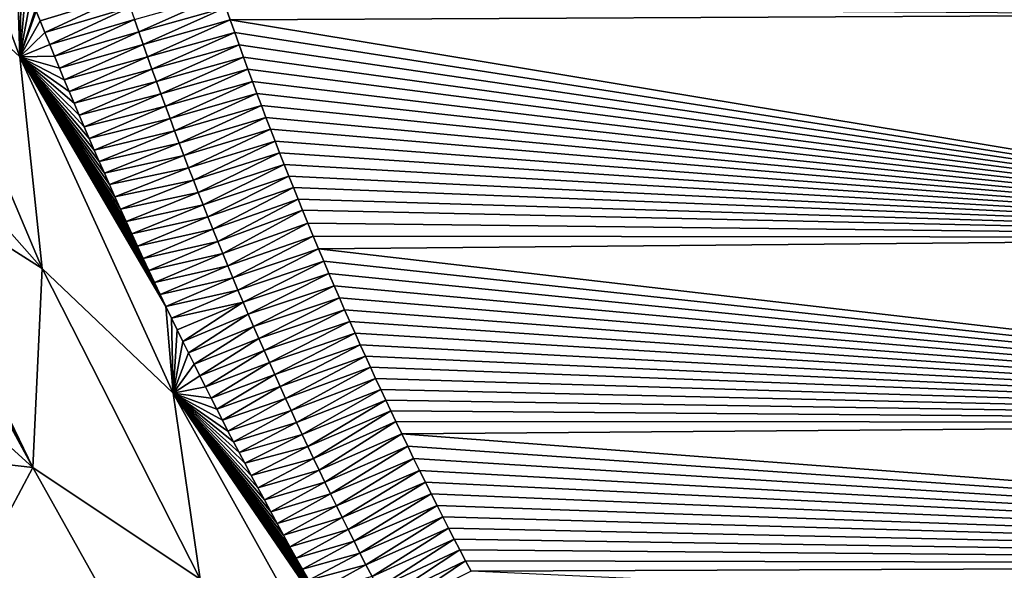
# Model space of a CAD drawing. Header units: metres. Extents: x -82 to 67, y -109 to 109.
# Tile 65 of 216: x -25.49 to -20.93, y -11.01 to -8.46. Entities that reach past the tile are written whole.
import ezdxf

# ---------------------------------------------------------------- set-up
doc = ezdxf.new("R2010")
doc.units = ezdxf.units.M
doc.layers.add('solid_21_382_010_XXX', color=7, linetype='CONTINUOUS')

msp = doc.modelspace()

# ---------------------------------------------------------------- linework, layer by layer
at = {"layer": 'solid_21_382_010_XXX'}
for points in [[(2.598521, -1.536014, -22.642931), (-26.784222, -1.536013, -22.642931), (-26.784246, -44.197315, -22.642931)], [(2.598521, -1.536014, -22.642931), (-26.784246, -44.197315, -22.642931), (2.598529, -44.197315, -22.642931)], [(-26.067785, -7.075903, -59.478855), (-25.503935, -8.196687, -61.3297), (-25.491409, -8.635643, -60.662121)], [(-25.999525, -8.165223, -59.28302), (-26.067785, -7.075903, -59.478855), (-25.491409, -8.635643, -60.662121)], [(-26.092768, -8.818826, -59.040676), (-25.999525, -8.165223, -59.28302), (-25.386822, -9.614731, -60.342915)], [(-25.386822, -9.614731, -60.342915), (-25.999525, -8.165223, -59.28302), (-25.491409, -8.635643, -60.662121)], [(-25.491409, -8.635643, -60.662121), (-25.503935, -8.196687, -61.3297), (-25.482643, -8.251427, -61.369217)], [(-25.491409, -8.635643, -60.662121), (-25.482643, -8.251427, -61.369217), (-25.461241, -8.306037, -61.408489)], [(-25.491409, -8.635643, -60.662121), (-25.461241, -8.306037, -61.408489), (-25.439754, -8.360451, -61.447468)], [(-25.491409, -8.635643, -60.662121), (-25.439754, -8.360451, -61.447468), (-25.418201, -8.414634, -61.486122)], [(-25.39646, -8.468886, -61.524681), (-25.414791, -8.423169, -61.492195), (-24.998779, -8.347047, -66.276581)], [(-25.374504, -8.523268, -61.563198), (-25.39646, -8.468886, -61.524681), (-24.998779, -8.347047, -66.276581)], [(-25.374504, -8.523268, -61.563198), (-24.998779, -8.347047, -66.276581), (-24.979221, -8.40472, -66.276581)], [(-24.939583, -8.519894, -66.276581), (-24.95949, -8.462336, -66.276581), (-24.556763, -8.348227, -71.051041)], [(-24.939583, -8.519894, -66.276581), (-24.556763, -8.348227, -71.051041), (-24.53653, -8.406463, -71.051041)], [(-25.491409, -8.635643, -60.662121), (-25.418201, -8.414634, -61.486122), (-25.414791, -8.423169, -61.492195)], [(-25.491409, -8.635643, -60.662121), (-25.414791, -8.423169, -61.492195), (-25.39646, -8.468886, -61.524681)], [(-25.352345, -8.577741, -61.60165), (-25.374504, -8.523268, -61.563198), (-24.979221, -8.40472, -66.276581)], [(-25.352345, -8.577741, -61.60165), (-24.979221, -8.40472, -66.276581), (-24.95949, -8.462336, -66.276581)], [(-24.919498, -8.577392, -66.276581), (-24.939583, -8.519894, -66.276581), (-24.53653, -8.406463, -71.051041)], [(-24.919498, -8.577392, -66.276581), (-24.53653, -8.406463, -71.051041), (-24.516203, -8.464414, -71.051041)], [(-19.533243, -8.439764, -71.051041), (-24.516203, -8.464414, -71.051041), (-24.53653, -8.406463, -71.051041)], [(-25.491409, -8.635643, -60.662121), (-25.39646, -8.468886, -61.524681), (-25.374504, -8.523268, -61.563198)], [(-25.329996, -8.632269, -61.640011), (-25.352345, -8.577741, -61.60165), (-24.95949, -8.462336, -66.276581)], [(-25.329996, -8.632269, -61.640011), (-24.95949, -8.462336, -66.276581), (-24.939583, -8.519894, -66.276581)], [(-24.89924, -8.63483, -66.276581), (-24.919498, -8.577392, -66.276581), (-24.516203, -8.464414, -71.051041)], [(-24.89924, -8.63483, -66.276581), (-24.516203, -8.464414, -71.051041), (-24.4958, -8.522041, -71.051041)], [(-19.533243, -8.439764, -71.051041), (-18.421198, -9.471594, -71.051041), (-24.516203, -8.464414, -71.051041)], [(-18.421198, -9.471594, -71.051041), (-24.4958, -8.522041, -71.051041), (-24.516203, -8.464414, -71.051041)], [(-25.491409, -8.635643, -60.662121), (-25.374504, -8.523268, -61.563198), (-25.352345, -8.577741, -61.60165)], [(-25.307472, -8.686816, -61.678257), (-25.329996, -8.632269, -61.640011), (-24.939583, -8.519894, -66.276581)], [(-25.307472, -8.686816, -61.678257), (-24.939583, -8.519894, -66.276581), (-24.919498, -8.577392, -66.276581)], [(-24.878805, -8.692208, -66.276581), (-24.89924, -8.63483, -66.276581), (-24.4958, -8.522041, -71.051041)], [(-24.878805, -8.692208, -66.276581), (-24.4958, -8.522041, -71.051041), (-24.475342, -8.579304, -71.051041)], [(-18.421198, -9.471594, -71.051041), (-24.475342, -8.579304, -71.051041), (-24.4958, -8.522041, -71.051041)], [(-25.491409, -8.635643, -60.662121), (-25.352345, -8.577741, -61.60165), (-25.329996, -8.632269, -61.640011)], [(-25.284786, -8.741345, -61.716366), (-25.307472, -8.686816, -61.678257), (-24.919498, -8.577392, -66.276581)], [(-25.284786, -8.741345, -61.716366), (-24.919498, -8.577392, -66.276581), (-24.89924, -8.63483, -66.276581)], [(-24.858194, -8.749526, -66.276581), (-24.878805, -8.692208, -66.276581), (-24.475342, -8.579304, -71.051041)], [(-24.858194, -8.749526, -66.276581), (-24.475342, -8.579304, -71.051041), (-24.454844, -8.636163, -71.051041)], [(-18.421198, -9.471594, -71.051041), (-24.454844, -8.636163, -71.051041), (-24.475342, -8.579304, -71.051041)], [(-25.491409, -8.635643, -60.662121), (-25.329996, -8.632269, -61.640011), (-25.307472, -8.686816, -61.678257)], [(-25.491409, -8.635643, -60.662121), (-25.307472, -8.686816, -61.678257), (-25.284786, -8.741345, -61.716366)], [(-25.491409, -8.635643, -60.662121), (-25.284786, -8.741345, -61.716366), (-25.261955, -8.79582, -61.754311)], [(-25.491409, -8.635643, -60.662121), (-25.261955, -8.79582, -61.754311), (-25.238991, -8.850206, -61.792065)], [(-25.491409, -8.635643, -60.662121), (-25.238991, -8.850206, -61.792065), (-25.215908, -8.904466, -61.829609)], [(-25.491409, -8.635643, -60.662121), (-25.215908, -8.904466, -61.829609), (-25.192726, -8.958563, -61.866917)], [(-25.491409, -8.635643, -60.662121), (-25.192726, -8.958563, -61.866917), (-25.169458, -9.012464, -61.903961)], [(-25.491409, -8.635643, -60.662121), (-25.169458, -9.012464, -61.903961), (-25.146122, -9.066133, -61.940723)], [(-25.491409, -8.635643, -60.662121), (-25.146122, -9.066133, -61.940723), (-25.122734, -9.119534, -61.977173)], [(-25.491409, -8.635643, -60.662121), (-25.122734, -9.119534, -61.977173), (-25.099308, -9.172639, -62.013294)], [(-25.491409, -8.635643, -60.662121), (-25.099308, -9.172639, -62.013294), (-25.075768, -9.225634, -62.049194)], [(-25.491409, -8.635643, -60.662121), (-25.075768, -9.225634, -62.049194), (-25.050095, -9.283005, -62.087891)], [(-25.491409, -8.635643, -60.662121), (-25.050095, -9.283005, -62.087891), (-25.024265, -9.340289, -62.126366)], [(-25.491409, -8.635643, -60.662121), (-25.024265, -9.340289, -62.126366), (-24.998301, -9.397439, -62.164589)], [(-25.491409, -8.635643, -60.662121), (-24.998301, -9.397439, -62.164589), (-24.972221, -9.454409, -62.202538)], [(-25.491409, -8.635643, -60.662121), (-24.972221, -9.454409, -62.202538), (-24.946049, -9.51115, -62.240189)], [(-25.491409, -8.635643, -60.662121), (-24.946049, -9.51115, -62.240189), (-24.919804, -9.567618, -62.277519)], [(-25.491409, -8.635643, -60.662121), (-24.919804, -9.567618, -62.277519), (-24.893513, -9.623767, -62.314503)], [(-25.491409, -8.635643, -60.662121), (-24.893513, -9.623767, -62.314503), (-24.867197, -9.67955, -62.351116)], [(-25.491409, -8.635643, -60.662121), (-24.867197, -9.67955, -62.351116), (-24.840881, -9.734922, -62.387337)], [(-25.491409, -8.635643, -60.662121), (-24.840881, -9.734922, -62.387337), (-24.814589, -9.789839, -62.423138)], [(-25.491409, -8.635643, -60.662121), (-24.814589, -9.789839, -62.423138), (-24.781073, -10.19135, -61.733128)], [(-25.386822, -9.614731, -60.342915), (-25.491409, -8.635643, -60.662121), (-24.781073, -10.19135, -61.733128)], [(-25.261955, -8.79582, -61.754311), (-25.284786, -8.741345, -61.716366), (-24.89924, -8.63483, -66.276581)], [(-25.261955, -8.79582, -61.754311), (-24.89924, -8.63483, -66.276581), (-24.878805, -8.692208, -66.276581)], [(-24.837406, -8.806782, -66.276581), (-24.858194, -8.749526, -66.276581), (-24.454844, -8.636163, -71.051041)], [(-24.837406, -8.806782, -66.276581), (-24.454844, -8.636163, -71.051041), (-24.434322, -8.692578, -71.051041)], [(-18.421198, -9.471594, -71.051041), (-24.434322, -8.692578, -71.051041), (-24.454844, -8.636163, -71.051041)], [(-25.238991, -8.850206, -61.792065), (-25.261955, -8.79582, -61.754311), (-24.878805, -8.692208, -66.276581)], [(-25.238991, -8.850206, -61.792065), (-24.878805, -8.692208, -66.276581), (-24.858194, -8.749526, -66.276581)], [(-24.816442, -8.863976, -66.276581), (-24.837406, -8.806782, -66.276581), (-24.434322, -8.692578, -71.051041)], [(-24.816442, -8.863976, -66.276581), (-24.434322, -8.692578, -71.051041), (-24.413776, -8.748548, -71.051041)], [(-18.421198, -9.471594, -71.051041), (-24.413776, -8.748548, -71.051041), (-24.434322, -8.692578, -71.051041)], [(-25.215908, -8.904466, -61.829609), (-25.238991, -8.850206, -61.792065), (-24.858194, -8.749526, -66.276581)], [(-25.215908, -8.904466, -61.829609), (-24.858194, -8.749526, -66.276581), (-24.837406, -8.806782, -66.276581)], [(-24.795301, -8.921106, -66.276581), (-24.816442, -8.863976, -66.276581), (-24.413776, -8.748548, -71.051041)], [(-24.795301, -8.921106, -66.276581), (-24.413776, -8.748548, -71.051041), (-24.39308, -8.804302, -71.051041)], [(-18.421198, -9.471594, -71.051041), (-24.39308, -8.804302, -71.051041), (-24.413776, -8.748548, -71.051041)], [(-26.092768, -8.818826, -59.040676), (-25.386822, -9.614731, -60.342915), (-26.092768, -9.167745, -59.010555)], [(-25.192726, -8.958563, -61.866917), (-25.215908, -8.904466, -61.829609), (-24.837406, -8.806782, -66.276581)], [(-25.192726, -8.958563, -61.866917), (-24.837406, -8.806782, -66.276581), (-24.816442, -8.863976, -66.276581)], [(-24.773985, -8.978173, -66.276581), (-24.795301, -8.921106, -66.276581), (-24.39308, -8.804302, -71.051041)], [(-24.773985, -8.978173, -66.276581), (-24.39308, -8.804302, -71.051041), (-24.372225, -8.859862, -71.051041)], [(-18.421198, -9.471594, -71.051041), (-24.372225, -8.859862, -71.051041), (-24.39308, -8.804302, -71.051041)], [(-25.169458, -9.012464, -61.903961), (-25.192726, -8.958563, -61.866917), (-24.816442, -8.863976, -66.276581)], [(-25.169458, -9.012464, -61.903961), (-24.816442, -8.863976, -66.276581), (-24.795301, -8.921106, -66.276581)], [(-24.752491, -9.035176, -66.276581), (-24.773985, -8.978173, -66.276581), (-24.372225, -8.859862, -71.051041)], [(-24.752491, -9.035176, -66.276581), (-24.372225, -8.859862, -71.051041), (-24.351236, -8.91519, -71.051041)], [(-18.421198, -9.471594, -71.051041), (-24.351236, -8.91519, -71.051041), (-24.372225, -8.859862, -71.051041)], [(-25.146122, -9.066133, -61.940723), (-25.169458, -9.012464, -61.903961), (-24.795301, -8.921106, -66.276581)], [(-25.146122, -9.066133, -61.940723), (-24.795301, -8.921106, -66.276581), (-24.773985, -8.978173, -66.276581)], [(-24.73082, -9.092114, -66.276581), (-24.752491, -9.035176, -66.276581), (-24.351236, -8.91519, -71.051041)], [(-24.73082, -9.092114, -66.276581), (-24.351236, -8.91519, -71.051041), (-24.330137, -8.97025, -71.051041)], [(-18.421198, -9.471594, -71.051041), (-24.330137, -8.97025, -71.051041), (-24.351236, -8.91519, -71.051041)], [(-25.122734, -9.119534, -61.977173), (-25.146122, -9.066133, -61.940723), (-24.773985, -8.978173, -66.276581)], [(-25.122734, -9.119534, -61.977173), (-24.773985, -8.978173, -66.276581), (-24.752491, -9.035176, -66.276581)], [(-24.708971, -9.148987, -66.276581), (-24.73082, -9.092114, -66.276581), (-24.330137, -8.97025, -71.051041)], [(-24.708971, -9.148987, -66.276581), (-24.330137, -8.97025, -71.051041), (-24.30895, -9.025006, -71.051041)], [(-18.421198, -9.471594, -71.051041), (-24.30895, -9.025006, -71.051041), (-24.330137, -8.97025, -71.051041)], [(-24.686947, -9.205793, -66.276581), (-24.708971, -9.148987, -66.276581), (-24.30895, -9.025006, -71.051041)], [(-24.686947, -9.205793, -66.276581), (-24.30895, -9.025006, -71.051041), (-24.287703, -9.079423, -71.051041)], [(-18.421198, -9.471594, -71.051041), (-24.287703, -9.079423, -71.051041), (-24.30895, -9.025006, -71.051041)], [(-25.099308, -9.172639, -62.013294), (-25.122734, -9.119534, -61.977173), (-24.752491, -9.035176, -66.276581)], [(-25.099308, -9.172639, -62.013294), (-24.752491, -9.035176, -66.276581), (-24.73082, -9.092114, -66.276581)], [(-25.075768, -9.225634, -62.049194), (-25.099308, -9.172639, -62.013294), (-24.73082, -9.092114, -66.276581)], [(-25.075768, -9.225634, -62.049194), (-24.73082, -9.092114, -66.276581), (-24.708971, -9.148987, -66.276581)], [(-24.664745, -9.262533, -66.276581), (-24.686947, -9.205793, -66.276581), (-24.287703, -9.079423, -71.051041)], [(-24.664745, -9.262533, -66.276581), (-24.287703, -9.079423, -71.051041), (-24.266417, -9.133464, -71.051041)], [(-18.421198, -9.471594, -71.051041), (-24.266417, -9.133464, -71.051041), (-24.287703, -9.079423, -71.051041)], [(-25.050095, -9.283005, -62.087891), (-25.075768, -9.225634, -62.049194), (-24.708971, -9.148987, -66.276581)], [(-25.050095, -9.283005, -62.087891), (-24.708971, -9.148987, -66.276581), (-24.686947, -9.205793, -66.276581)], [(-24.642365, -9.319205, -66.276581), (-24.664745, -9.262533, -66.276581), (-24.266417, -9.133464, -71.051041)], [(-24.642365, -9.319205, -66.276581), (-24.266417, -9.133464, -71.051041), (-24.245113, -9.187094, -71.051041)], [(-18.421198, -9.471594, -71.051041), (-24.245113, -9.187094, -71.051041), (-24.266417, -9.133464, -71.051041)], [(-26.092768, -9.273508, -58.995129), (-26.092768, -9.167745, -59.010555), (-25.429857, -10.534202, -59.974068)], [(-25.386822, -9.614731, -60.342915), (-25.429857, -10.534202, -59.974068), (-26.092768, -9.167745, -59.010555)], [(-25.024265, -9.340289, -62.126366), (-25.050095, -9.283005, -62.087891), (-24.686947, -9.205793, -66.276581)], [(-25.024265, -9.340289, -62.126366), (-24.686947, -9.205793, -66.276581), (-24.664745, -9.262533, -66.276581)], [(-24.619808, -9.37581, -66.276581), (-24.642365, -9.319205, -66.276581), (-24.245113, -9.187094, -71.051041)], [(-24.619808, -9.37581, -66.276581), (-24.245113, -9.187094, -71.051041), (-24.223818, -9.240275, -71.051041)], [(-18.421198, -9.471594, -71.051041), (-24.223818, -9.240275, -71.051041), (-24.245113, -9.187094, -71.051041)], [(-24.597073, -9.432344, -66.276581), (-24.619808, -9.37581, -66.276581), (-24.223818, -9.240275, -71.051041)], [(-24.597073, -9.432344, -66.276581), (-24.223818, -9.240275, -71.051041), (-24.202557, -9.292973, -71.051041)], [(-18.421198, -9.471594, -71.051041), (-24.202557, -9.292973, -71.051041), (-24.223818, -9.240275, -71.051041)], [(-26.084902, -9.306024, -58.992844), (-26.092768, -9.273508, -58.995129), (-25.429857, -10.534202, -59.974068)], [(-24.998301, -9.397439, -62.164589), (-25.024265, -9.340289, -62.126366), (-24.664745, -9.262533, -66.276581)], [(-24.998301, -9.397439, -62.164589), (-24.664745, -9.262533, -66.276581), (-24.642365, -9.319205, -66.276581)], [(-24.57416, -9.488811, -66.276581), (-24.597073, -9.432344, -66.276581), (-24.202557, -9.292973, -71.051041)], [(-24.57416, -9.488811, -66.276581), (-24.202557, -9.292973, -71.051041), (-24.181349, -9.345151, -71.051041)], [(-18.421198, -9.471594, -71.051041), (-24.181349, -9.345151, -71.051041), (-24.202557, -9.292973, -71.051041)], [(-26.078115, -9.348105, -59.003757), (-26.084902, -9.306024, -58.992844), (-25.429857, -10.534202, -59.974068)], [(-24.972221, -9.454409, -62.202538), (-24.998301, -9.397439, -62.164589), (-24.642365, -9.319205, -66.276581)], [(-24.972221, -9.454409, -62.202538), (-24.642365, -9.319205, -66.276581), (-24.619808, -9.37581, -66.276581)], [(-24.551069, -9.545207, -66.276581), (-24.57416, -9.488811, -66.276581), (-24.181349, -9.345151, -71.051041)], [(-24.551069, -9.545207, -66.276581), (-24.181349, -9.345151, -71.051041), (-24.15671, -9.40532, -71.051041)], [(-18.421198, -9.471594, -71.051041), (-24.15671, -9.40532, -71.051041), (-24.181349, -9.345151, -71.051041)], [(-25.953529, -10.061016, -59.191456), (-26.078115, -9.348105, -59.003757), (-25.429857, -10.534202, -59.974068)], [(-24.946049, -9.51115, -62.240189), (-24.972221, -9.454409, -62.202538), (-24.619808, -9.37581, -66.276581)], [(-24.946049, -9.51115, -62.240189), (-24.619808, -9.37581, -66.276581), (-24.597073, -9.432344, -66.276581)], [(-24.919804, -9.567618, -62.277519), (-24.946049, -9.51115, -62.240189), (-24.597073, -9.432344, -66.276581)], [(-24.919804, -9.567618, -62.277519), (-24.597073, -9.432344, -66.276581), (-24.57416, -9.488811, -66.276581)], [(-24.527802, -9.601532, -66.276581), (-24.551069, -9.545207, -66.276581), (-24.15671, -9.40532, -71.051041)], [(-24.527802, -9.601532, -66.276581), (-24.15671, -9.40532, -71.051041), (-24.132217, -9.464676, -71.051041)], [(-18.421198, -9.471594, -71.051041), (-24.132217, -9.464676, -71.051041), (-24.15671, -9.40532, -71.051041)], [(-24.504354, -9.657786, -66.276581), (-24.527802, -9.601532, -66.276581), (-24.132217, -9.464676, -71.051041)], [(-24.504354, -9.657786, -66.276581), (-24.132217, -9.464676, -71.051041), (-24.107876, -9.52319, -71.051041)], [(-18.421198, -9.471594, -71.051041), (-24.107876, -9.52319, -71.051041), (-24.132217, -9.464676, -71.051041)], [(-18.421198, -9.471594, -71.051041), (-17.167784, -10.32616, -71.051041), (-24.107876, -9.52319, -71.051041)], [(-24.893513, -9.623767, -62.314503), (-24.919804, -9.567618, -62.277519), (-24.57416, -9.488811, -66.276581)], [(-24.893513, -9.623767, -62.314503), (-24.57416, -9.488811, -66.276581), (-24.551069, -9.545207, -66.276581)], [(-24.48073, -9.713968, -66.276581), (-24.504354, -9.657786, -66.276581), (-24.107876, -9.52319, -71.051041)], [(-24.48073, -9.713968, -66.276581), (-24.107876, -9.52319, -71.051041), (-24.083559, -9.580975, -71.051041)], [(-17.167784, -10.32616, -71.051041), (-24.083559, -9.580975, -71.051041), (-24.107876, -9.52319, -71.051041)], [(-24.867197, -9.67955, -62.351116), (-24.893513, -9.623767, -62.314503), (-24.551069, -9.545207, -66.276581)], [(-24.867197, -9.67955, -62.351116), (-24.551069, -9.545207, -66.276581), (-24.527802, -9.601532, -66.276581)], [(-24.655046, -11.050927, -61.297863), (-25.429857, -10.534202, -59.974068), (-25.386822, -9.614731, -60.342915)], [(-24.655046, -11.050927, -61.297863), (-25.386822, -9.614731, -60.342915), (-24.781073, -10.19135, -61.733128)], [(-24.840881, -9.734922, -62.387337), (-24.867197, -9.67955, -62.351116), (-24.527802, -9.601532, -66.276581)], [(-24.840881, -9.734922, -62.387337), (-24.527802, -9.601532, -66.276581), (-24.504354, -9.657786, -66.276581)], [(-24.456926, -9.770078, -66.276581), (-24.48073, -9.713968, -66.276581), (-24.083559, -9.580975, -71.051041)], [(-24.456926, -9.770078, -66.276581), (-24.083559, -9.580975, -71.051041), (-24.059259, -9.638062, -71.051041)], [(-17.167784, -10.32616, -71.051041), (-24.059259, -9.638062, -71.051041), (-24.083559, -9.580975, -71.051041)], [(-24.814589, -9.789839, -62.423138), (-24.840881, -9.734922, -62.387337), (-24.504354, -9.657786, -66.276581)], [(-24.814589, -9.789839, -62.423138), (-24.504354, -9.657786, -66.276581), (-24.48073, -9.713968, -66.276581)], [(-24.432945, -9.826114, -66.276581), (-24.456926, -9.770078, -66.276581), (-24.059259, -9.638062, -71.051041)], [(-24.432945, -9.826114, -66.276581), (-24.059259, -9.638062, -71.051041), (-24.034986, -9.694464, -71.051041)], [(-17.167784, -10.32616, -71.051041), (-24.034986, -9.694464, -71.051041), (-24.059259, -9.638062, -71.051041)], [(-24.408785, -9.882076, -66.276581), (-24.432945, -9.826114, -66.276581), (-24.034986, -9.694464, -71.051041)], [(-24.408785, -9.882076, -66.276581), (-24.034986, -9.694464, -71.051041), (-24.010754, -9.750196, -71.051041)], [(-17.167784, -10.32616, -71.051041), (-24.010754, -9.750196, -71.051041), (-24.034986, -9.694464, -71.051041)], [(-24.788347, -9.844254, -62.458492), (-24.814589, -9.789839, -62.423138), (-24.48073, -9.713968, -66.276581)], [(-24.788347, -9.844254, -62.458492), (-24.48073, -9.713968, -66.276581), (-24.456926, -9.770078, -66.276581)], [(-24.384445, -9.937964, -66.276581), (-24.408785, -9.882076, -66.276581), (-24.010754, -9.750196, -71.051041)], [(-24.384445, -9.937964, -66.276581), (-24.010754, -9.750196, -71.051041), (-23.986574, -9.805272, -71.051041)], [(-17.167784, -10.32616, -71.051041), (-23.986574, -9.805272, -71.051041), (-24.010754, -9.750196, -71.051041)], [(-24.781073, -10.19135, -61.733128), (-24.814589, -9.789839, -62.423138), (-24.788347, -9.844254, -62.458492)], [(-24.762178, -9.898125, -62.493385), (-24.788347, -9.844254, -62.458492), (-24.456926, -9.770078, -66.276581)], [(-24.736032, -9.951577, -62.527859), (-24.762178, -9.898125, -62.493385), (-24.456926, -9.770078, -66.276581)], [(-24.736032, -9.951577, -62.527859), (-24.456926, -9.770078, -66.276581), (-24.432945, -9.826114, -66.276581)], [(-24.781073, -10.19135, -61.733128), (-24.788347, -9.844254, -62.458492), (-24.762178, -9.898125, -62.493385)], [(-24.709845, -10.004745, -62.561974), (-24.736032, -9.951577, -62.527859), (-24.432945, -9.826114, -66.276581)], [(-24.709845, -10.004745, -62.561974), (-24.432945, -9.826114, -66.276581), (-24.408785, -9.882076, -66.276581)], [(-24.359928, -9.993776, -66.276581), (-24.384445, -9.937964, -66.276581), (-23.986574, -9.805272, -71.051041)], [(-24.359928, -9.993776, -66.276581), (-23.986574, -9.805272, -71.051041), (-23.962456, -9.859705, -71.051041)], [(-17.167784, -10.32616, -71.051041), (-23.962456, -9.859705, -71.051041), (-23.986574, -9.805272, -71.051041)], [(-24.683634, -10.0576, -62.595722), (-24.709845, -10.004745, -62.561974), (-24.408785, -9.882076, -66.276581)], [(-24.683634, -10.0576, -62.595722), (-24.408785, -9.882076, -66.276581), (-24.384445, -9.937964, -66.276581)], [(-24.33523, -10.049513, -66.276581), (-24.359928, -9.993776, -66.276581), (-23.962456, -9.859705, -71.051041)], [(-24.33523, -10.049513, -66.276581), (-23.962456, -9.859705, -71.051041), (-23.938416, -9.913509, -71.051041)], [(-17.167784, -10.32616, -71.051041), (-23.938416, -9.913509, -71.051041), (-23.962456, -9.859705, -71.051041)], [(-24.781073, -10.19135, -61.733128), (-24.762178, -9.898125, -62.493385), (-24.736032, -9.951577, -62.527859)], [(-24.657415, -10.11011, -62.629101), (-24.683634, -10.0576, -62.595722), (-24.384445, -9.937964, -66.276581)], [(-24.657415, -10.11011, -62.629101), (-24.384445, -9.937964, -66.276581), (-24.359928, -9.993776, -66.276581)], [(-24.310354, -10.105173, -66.276581), (-24.33523, -10.049513, -66.276581), (-23.938416, -9.913509, -71.051041)], [(-24.310354, -10.105173, -66.276581), (-23.938416, -9.913509, -71.051041), (-23.914463, -9.966698, -71.051041)], [(-17.167784, -10.32616, -71.051041), (-23.914463, -9.966698, -71.051041), (-23.938416, -9.913509, -71.051041)], [(-24.781073, -10.19135, -61.733128), (-24.736032, -9.951577, -62.527859), (-24.709845, -10.004745, -62.561974)], [(-24.285299, -10.160756, -66.276581), (-24.310354, -10.105173, -66.276581), (-23.914463, -9.966698, -71.051041)], [(-24.285299, -10.160756, -66.276581), (-23.914463, -9.966698, -71.051041), (-23.890608, -10.019283, -71.051041)], [(-17.167784, -10.32616, -71.051041), (-23.890608, -10.019283, -71.051041), (-23.914463, -9.966698, -71.051041)], [(-24.781073, -10.19135, -61.733128), (-24.709845, -10.004745, -62.561974), (-24.683634, -10.0576, -62.595722)], [(-24.631207, -10.162247, -62.662094), (-24.657415, -10.11011, -62.629101), (-24.359928, -9.993776, -66.276581)], [(-24.631207, -10.162247, -62.662094), (-24.359928, -9.993776, -66.276581), (-24.33523, -10.049513, -66.276581)], [(-24.260063, -10.216262, -66.276581), (-24.285299, -10.160756, -66.276581), (-23.890608, -10.019283, -71.051041)], [(-24.260063, -10.216262, -66.276581), (-23.890608, -10.019283, -71.051041), (-23.866867, -10.071281, -71.051041)], [(-17.167784, -10.32616, -71.051041), (-23.866867, -10.071281, -71.051041), (-23.890608, -10.019283, -71.051041)], [(-25.877556, -10.484516, -59.294716), (-25.953529, -10.061016, -59.191456), (-25.429857, -10.534202, -59.974068)], [(-24.781073, -10.19135, -61.733128), (-24.683634, -10.0576, -62.595722), (-24.657415, -10.11011, -62.629101)], [(-24.605024, -10.213979, -62.694695), (-24.631207, -10.162247, -62.662094), (-24.33523, -10.049513, -66.276581)], [(-24.605024, -10.213979, -62.694695), (-24.33523, -10.049513, -66.276581), (-24.310354, -10.105173, -66.276581)], [(-24.23465, -10.271688, -66.276581), (-24.260063, -10.216262, -66.276581), (-23.866867, -10.071281, -71.051041)], [(-24.23465, -10.271688, -66.276581), (-23.866867, -10.071281, -71.051041), (-23.843248, -10.122705, -71.051041)], [(-17.167784, -10.32616, -71.051041), (-23.843248, -10.122705, -71.051041), (-23.866867, -10.071281, -71.051041)], [(-24.781073, -10.19135, -61.733128), (-24.657415, -10.11011, -62.629101), (-24.631207, -10.162247, -62.662094)], [(-24.578884, -10.265278, -62.726898), (-24.605024, -10.213979, -62.694695), (-24.310354, -10.105173, -66.276581)], [(-24.578884, -10.265278, -62.726898), (-24.310354, -10.105173, -66.276581), (-24.285299, -10.160756, -66.276581)], [(-24.781073, -10.19135, -61.733128), (-24.631207, -10.162247, -62.662094), (-24.605024, -10.213979, -62.694695)], [(-24.552809, -10.316113, -62.758694), (-24.578884, -10.265278, -62.726898), (-24.285299, -10.160756, -66.276581)], [(-24.552809, -10.316113, -62.758694), (-24.285299, -10.160756, -66.276581), (-24.260063, -10.216262, -66.276581)], [(-24.209055, -10.327037, -66.276581), (-24.23465, -10.271688, -66.276581), (-23.843248, -10.122705, -71.051041)], [(-24.209055, -10.327037, -66.276581), (-23.843248, -10.122705, -71.051041), (-23.819763, -10.173563, -71.051041)], [(-17.167784, -10.32616, -71.051041), (-23.819763, -10.173563, -71.051041), (-23.843248, -10.122705, -71.051041)], [(-24.781073, -10.19135, -61.733128), (-24.605024, -10.213979, -62.694695), (-24.578884, -10.265278, -62.726898)], [(-24.781073, -10.19135, -61.733128), (-24.578884, -10.265278, -62.726898), (-24.552809, -10.316113, -62.758694)], [(-24.781073, -10.19135, -61.733128), (-24.552809, -10.316113, -62.758694), (-24.526812, -10.366456, -62.790073)], [(-24.781073, -10.19135, -61.733128), (-24.526812, -10.366456, -62.790073), (-24.500914, -10.416278, -62.821026)], [(-24.781073, -10.19135, -61.733128), (-24.500914, -10.416278, -62.821026), (-24.475134, -10.465549, -62.851547)], [(-24.781073, -10.19135, -61.733128), (-24.475134, -10.465549, -62.851547), (-24.44949, -10.51424, -62.881626)], [(-24.781073, -10.19135, -61.733128), (-24.44949, -10.51424, -62.881626), (-24.418924, -10.571866, -62.917126)], [(-24.781073, -10.19135, -61.733128), (-24.418924, -10.571866, -62.917126), (-24.388586, -10.628646, -62.951931)], [(-24.781073, -10.19135, -61.733128), (-24.388586, -10.628646, -62.951931), (-24.35845, -10.684643, -62.98605)], [(-24.781073, -10.19135, -61.733128), (-24.35845, -10.684643, -62.98605), (-24.32851, -10.739882, -63.019505)], [(-24.781073, -10.19135, -61.733128), (-24.32851, -10.739882, -63.019505), (-24.298759, -10.794389, -63.052338)], [(-24.781073, -10.19135, -61.733128), (-24.298759, -10.794389, -63.052338), (-24.269186, -10.848192, -63.084572)], [(-24.781073, -10.19135, -61.733128), (-24.269186, -10.848192, -63.084572), (-24.239784, -10.901318, -63.116249)], [(-24.781073, -10.19135, -61.733128), (-24.239784, -10.901318, -63.116249), (-24.210545, -10.953791, -63.1474)], [(-24.781073, -10.19135, -61.733128), (-24.210545, -10.953791, -63.1474), (-24.181456, -11.005637, -63.178051)], [(-24.781073, -10.19135, -61.733128), (-24.181456, -11.005637, -63.178051), (-24.152506, -11.056883, -63.208244)], [(-24.781073, -10.19135, -61.733128), (-24.152506, -11.056883, -63.208244), (-24.120495, -11.113148, -63.241287)], [(-24.781073, -10.19135, -61.733128), (-24.120495, -11.113148, -63.241287), (-24.088638, -11.168726, -63.27383)], [(-24.781073, -10.19135, -61.733128), (-24.088638, -11.168726, -63.27383), (-24.057013, -11.223515, -63.305725)], [(-24.781073, -10.19135, -61.733128), (-24.057013, -11.223515, -63.305725), (-24.025629, -11.277505, -63.336948)], [(-24.781073, -10.19135, -61.733128), (-24.025629, -11.277505, -63.336948), (-23.994482, -11.330726, -63.367538)], [(-24.781073, -10.19135, -61.733128), (-23.994482, -11.330726, -63.367538), (-23.963562, -11.383203, -63.397526)], [(-24.781073, -10.19135, -61.733128), (-23.963562, -11.383203, -63.397526), (-23.926252, -11.723281, -62.674122)], [(-24.655046, -11.050927, -61.297863), (-24.781073, -10.19135, -61.733128), (-23.926252, -11.723281, -62.674122)], [(-24.183283, -10.382304, -66.276581), (-24.209055, -10.327037, -66.276581), (-23.819763, -10.173563, -71.051041)], [(-24.183283, -10.382304, -66.276581), (-23.819763, -10.173563, -71.051041), (-23.796379, -10.223756, -71.051041)], [(-17.167784, -10.32616, -71.051041), (-23.796379, -10.223756, -71.051041), (-23.819763, -10.173563, -71.051041)], [(-24.526812, -10.366456, -62.790073), (-24.552809, -10.316113, -62.758694), (-24.260063, -10.216262, -66.276581)], [(-24.526812, -10.366456, -62.790073), (-24.260063, -10.216262, -66.276581), (-24.23465, -10.271688, -66.276581)], [(-24.157328, -10.437492, -66.276581), (-24.183283, -10.382304, -66.276581), (-23.796379, -10.223756, -71.051041)], [(-24.157328, -10.437492, -66.276581), (-23.796379, -10.223756, -71.051041), (-23.773087, -10.273268, -71.051041)], [(-17.167784, -10.32616, -71.051041), (-23.773087, -10.273268, -71.051041), (-23.796379, -10.223756, -71.051041)], [(-24.500914, -10.416278, -62.821026), (-24.526812, -10.366456, -62.790073), (-24.23465, -10.271688, -66.276581)], [(-24.500914, -10.416278, -62.821026), (-24.23465, -10.271688, -66.276581), (-24.209055, -10.327037, -66.276581)], [(-24.131195, -10.492599, -66.276581), (-24.157328, -10.437492, -66.276581), (-23.773087, -10.273268, -71.051041)], [(-24.131195, -10.492599, -66.276581), (-23.773087, -10.273268, -71.051041), (-23.749886, -10.322124, -71.051041)], [(-17.167784, -10.32616, -71.051041), (-23.749886, -10.322124, -71.051041), (-23.773087, -10.273268, -71.051041)], [(-24.475134, -10.465549, -62.851547), (-24.500914, -10.416278, -62.821026), (-24.209055, -10.327037, -66.276581)], [(-24.475134, -10.465549, -62.851547), (-24.209055, -10.327037, -66.276581), (-24.183283, -10.382304, -66.276581)], [(-24.104881, -10.547624, -66.276581), (-24.131195, -10.492599, -66.276581), (-23.749886, -10.322124, -71.051041)], [(-24.104881, -10.547624, -66.276581), (-23.749886, -10.322124, -71.051041), (-23.72217, -10.379924, -71.051041)], [(-17.167784, -10.32616, -71.051041), (-23.72217, -10.379924, -71.051041), (-23.749886, -10.322124, -71.051041)], [(-17.167784, -10.32616, -71.051041), (-15.801001, -10.984372, -71.051041), (-23.72217, -10.379924, -71.051041)], [(-24.44949, -10.51424, -62.881626), (-24.475134, -10.465549, -62.851547), (-24.183283, -10.382304, -66.276581)], [(-24.44949, -10.51424, -62.881626), (-24.183283, -10.382304, -66.276581), (-24.157328, -10.437492, -66.276581)], [(-24.078388, -10.602567, -66.276581), (-24.104881, -10.547624, -66.276581), (-23.72217, -10.379924, -71.051041)], [(-24.078388, -10.602567, -66.276581), (-23.72217, -10.379924, -71.051041), (-23.694592, -10.436865, -71.051041)], [(-15.801001, -10.984372, -71.051041), (-23.694592, -10.436865, -71.051041), (-23.72217, -10.379924, -71.051041)], [(-24.418924, -10.571866, -62.917126), (-24.44949, -10.51424, -62.881626), (-24.157328, -10.437492, -66.276581)], [(-24.418924, -10.571866, -62.917126), (-24.157328, -10.437492, -66.276581), (-24.131195, -10.492599, -66.276581)], [(-24.051714, -10.657427, -66.276581), (-24.078388, -10.602567, -66.276581), (-23.694592, -10.436865, -71.051041)], [(-24.051714, -10.657427, -66.276581), (-23.694592, -10.436865, -71.051041), (-23.667152, -10.492993, -71.051041)], [(-15.801001, -10.984372, -71.051041), (-23.667152, -10.492993, -71.051041), (-23.694592, -10.436865, -71.051041)], [(-25.877556, -10.484516, -59.294716), (-25.429857, -10.534202, -59.974068), (-25.75618, -11.146225, -59.444382)], [(-24.388586, -10.628646, -62.951931), (-24.418924, -10.571866, -62.917126), (-24.131195, -10.492599, -66.276581)], [(-24.388586, -10.628646, -62.951931), (-24.131195, -10.492599, -66.276581), (-24.104881, -10.547624, -66.276581)], [(-24.024858, -10.712203, -66.276581), (-24.051714, -10.657427, -66.276581), (-23.667152, -10.492993, -71.051041)], [(-24.024858, -10.712203, -66.276581), (-23.667152, -10.492993, -71.051041), (-23.63986, -10.548353, -71.051041)], [(-15.801001, -10.984372, -71.051041), (-23.63986, -10.548353, -71.051041), (-23.667152, -10.492993, -71.051041)], [(-25.429857, -10.534202, -59.974068), (-24.670033, -11.893538, -60.842976), (-25.75618, -11.146225, -59.444382)], [(-24.655046, -11.050927, -61.297863), (-24.670033, -11.893538, -60.842976), (-25.429857, -10.534202, -59.974068)], [(-24.35845, -10.684643, -62.98605), (-24.388586, -10.628646, -62.951931), (-24.104881, -10.547624, -66.276581)], [(-24.35845, -10.684643, -62.98605), (-24.104881, -10.547624, -66.276581), (-24.078388, -10.602567, -66.276581)], [(-23.997824, -10.766894, -66.276581), (-24.024858, -10.712203, -66.276581), (-23.63986, -10.548353, -71.051041)], [(-23.997824, -10.766894, -66.276581), (-23.63986, -10.548353, -71.051041), (-23.612715, -10.602992, -71.051041)], [(-15.801001, -10.984372, -71.051041), (-23.612715, -10.602992, -71.051041), (-23.63986, -10.548353, -71.051041)], [(-24.32851, -10.739882, -63.019505), (-24.35845, -10.684643, -62.98605), (-24.078388, -10.602567, -66.276581)], [(-24.32851, -10.739882, -63.019505), (-24.078388, -10.602567, -66.276581), (-24.051714, -10.657427, -66.276581)], [(-23.970606, -10.821502, -66.276581), (-23.997824, -10.766894, -66.276581), (-23.612715, -10.602992, -71.051041)], [(-23.970606, -10.821502, -66.276581), (-23.612715, -10.602992, -71.051041), (-23.58572, -10.656956, -71.051041)], [(-15.801001, -10.984372, -71.051041), (-23.58572, -10.656956, -71.051041), (-23.612715, -10.602992, -71.051041)], [(-24.298759, -10.794389, -63.052338), (-24.32851, -10.739882, -63.019505), (-24.051714, -10.657427, -66.276581)], [(-24.298759, -10.794389, -63.052338), (-24.051714, -10.657427, -66.276581), (-24.024858, -10.712203, -66.276581)], [(-23.943211, -10.876023, -66.276581), (-23.970606, -10.821502, -66.276581), (-23.58572, -10.656956, -71.051041)], [(-23.943211, -10.876023, -66.276581), (-23.58572, -10.656956, -71.051041), (-23.558878, -10.710289, -71.051041)], [(-15.801001, -10.984372, -71.051041), (-23.558878, -10.710289, -71.051041), (-23.58572, -10.656956, -71.051041)], [(-24.269186, -10.848192, -63.084572), (-24.298759, -10.794389, -63.052338), (-24.024858, -10.712203, -66.276581)], [(-24.269186, -10.848192, -63.084572), (-24.024858, -10.712203, -66.276581), (-23.997824, -10.766894, -66.276581)], [(-23.915632, -10.930458, -66.276581), (-23.943211, -10.876023, -66.276581), (-23.558878, -10.710289, -71.051041)], [(-23.915632, -10.930458, -66.276581), (-23.558878, -10.710289, -71.051041), (-23.532192, -10.763004, -71.051041)], [(-15.801001, -10.984372, -71.051041), (-23.532192, -10.763004, -71.051041), (-23.558878, -10.710289, -71.051041)], [(-24.239784, -10.901318, -63.116249), (-24.269186, -10.848192, -63.084572), (-23.997824, -10.766894, -66.276581)], [(-24.239784, -10.901318, -63.116249), (-23.997824, -10.766894, -66.276581), (-23.970606, -10.821502, -66.276581)], [(-23.887873, -10.984807, -66.276581), (-23.915632, -10.930458, -66.276581), (-23.532192, -10.763004, -71.051041)], [(-23.887873, -10.984807, -66.276581), (-23.532192, -10.763004, -71.051041), (-23.50565, -10.814939, -71.051041)], [(-15.801001, -10.984372, -71.051041), (-23.50565, -10.814939, -71.051041), (-23.532192, -10.763004, -71.051041)], [(-24.210545, -10.953791, -63.1474), (-24.239784, -10.901318, -63.116249), (-23.970606, -10.821502, -66.276581)], [(-24.210545, -10.953791, -63.1474), (-23.970606, -10.821502, -66.276581), (-23.943211, -10.876023, -66.276581)], [(-23.859932, -11.039068, -66.276581), (-23.887873, -10.984807, -66.276581), (-23.50565, -10.814939, -71.051041)], [(-23.859932, -11.039068, -66.276581), (-23.50565, -10.814939, -71.051041), (-23.47925, -10.866095, -71.051041)], [(-15.801001, -10.984372, -71.051041), (-23.47925, -10.866095, -71.051041), (-23.50565, -10.814939, -71.051041)], [(-24.181456, -11.005637, -63.178051), (-24.210545, -10.953791, -63.1474), (-23.943211, -10.876023, -66.276581)], [(-24.181456, -11.005637, -63.178051), (-23.943211, -10.876023, -66.276581), (-23.915632, -10.930458, -66.276581)], [(-23.83181, -11.093241, -66.276581), (-23.859932, -11.039068, -66.276581), (-23.47925, -10.866095, -71.051041)], [(-23.83181, -11.093241, -66.276581), (-23.47925, -10.866095, -71.051041), (-23.452995, -10.916502, -71.051041)], [(-15.801001, -10.984372, -71.051041), (-23.452995, -10.916502, -71.051041), (-23.47925, -10.866095, -71.051041)], [(-24.152506, -11.056883, -63.208244), (-24.181456, -11.005637, -63.178051), (-23.915632, -10.930458, -66.276581)], [(-24.152506, -11.056883, -63.208244), (-23.915632, -10.930458, -66.276581), (-23.887873, -10.984807, -66.276581)], [(-23.803507, -11.147325, -66.276581), (-23.83181, -11.093241, -66.276581), (-23.452995, -10.916502, -71.051041)], [(-23.803507, -11.147325, -66.276581), (-23.452995, -10.916502, -71.051041), (-23.426889, -10.966196, -71.051041)], [(-15.801001, -10.984372, -71.051041), (-23.426889, -10.966196, -71.051041), (-23.452995, -10.916502, -71.051041)], [(-24.120495, -11.113148, -63.241287), (-24.152506, -11.056883, -63.208244), (-23.887873, -10.984807, -66.276581)], [(-24.120495, -11.113148, -63.241287), (-23.887873, -10.984807, -66.276581), (-23.859932, -11.039068, -66.276581)], [(-23.775023, -11.20132, -66.276581), (-23.803507, -11.147325, -66.276581), (-23.426889, -10.966196, -71.051041)], [(-23.775023, -11.20132, -66.276581), (-23.426889, -10.966196, -71.051041), (-23.400934, -11.015207, -71.051041)], [(-15.801001, -10.984372, -71.051041), (-23.400934, -11.015207, -71.051041), (-23.426889, -10.966196, -71.051041)], [(-15.801001, -10.984372, -71.051041), (-14.351376, -11.431527, -71.051041), (-23.400934, -11.015207, -71.051041)]]:
    msp.add_3dface(points, dxfattribs=at)

doc.saveas('drawing.dxf')
